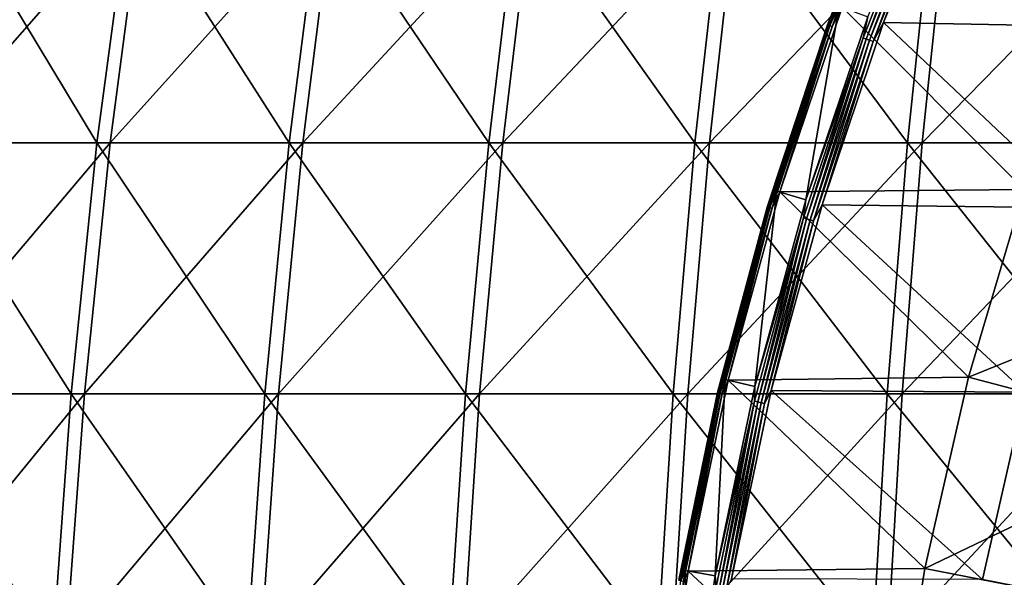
# Model space of a CAD drawing. Header units: millimetres. Extents: x -80 to 80, y -80 to 80.
# Tile 67 of 170: x -53.74 to -40.19, y 7.92 to 15.59. Entities that reach past the tile are written whole.
import ezdxf

# ---------------------------------------------------------------- set-up
doc = ezdxf.new("R2010")
doc.units = ezdxf.units.MM
doc.header["$LTSCALE"] = 13.670324
for name, color, linetype in [('1', 7, 'CONTINUOUS'), ('12', 7, 'CONTINUOUS'), ('14', 7, 'CONTINUOUS'), ('2', 7, 'CONTINUOUS'), ('4', 7, 'CONTINUOUS'), ('6', 7, 'CONTINUOUS'), ('8', 7, 'CONTINUOUS')]:
    doc.layers.add(name, color=color, linetype=linetype)

msp = doc.modelspace()

# ---------------------------------------------------------------- linework, layer by layer
at = {"layer": '1', "color": 7, "linetype": 'Continuous'}
for points in [[(-52.497, 13.892, 58.745), (-52.044, 17.315, 58.238), (-55.047, 13.892, 56.363), (-52.497, 13.892, 58.745)], [(-55.047, 13.892, 56.363), (-52.044, 17.315, 58.238), (-54.571, 17.315, 55.876), (-55.047, 13.892, 56.363)], [(-49.845, 13.892, 61.012), (-49.414, 17.315, 60.485), (-52.497, 13.892, 58.745), (-49.845, 13.892, 61.012)], [(-52.497, 13.892, 58.745), (-49.414, 17.315, 60.485), (-52.044, 17.315, 58.238), (-52.497, 13.892, 58.745)], [(-47.095, 13.892, 63.159), (-46.687, 17.315, 62.614), (-49.845, 13.892, 61.012), (-47.095, 13.892, 63.159)], [(-49.845, 13.892, 61.012), (-46.687, 17.315, 62.614), (-49.414, 17.315, 60.485), (-49.845, 13.892, 61.012)], [(-44.252, 13.892, 65.183), (-43.869, 17.315, 64.619), (-47.095, 13.892, 63.159), (-44.252, 13.892, 65.183)], [(-47.095, 13.892, 63.159), (-43.869, 17.315, 64.619), (-46.687, 17.315, 62.614), (-47.095, 13.892, 63.159)], [(-41.322, 13.892, 67.078), (-40.965, 17.315, 66.498), (-44.252, 13.892, 65.183), (-41.322, 13.892, 67.078)], [(-44.252, 13.892, 65.183), (-40.965, 17.315, 66.498), (-43.869, 17.315, 64.619), (-44.252, 13.892, 65.183)], [(-38.312, 13.892, 68.842), (-37.981, 17.315, 68.247), (-41.322, 13.892, 67.078), (-38.312, 13.892, 68.842)], [(-41.322, 13.892, 67.078), (-37.981, 17.315, 68.247), (-40.965, 17.315, 66.498), (-41.322, 13.892, 67.078)], [(-52.851, 10.442, 59.141), (-52.497, 13.892, 58.745), (-55.418, 10.442, 56.743), (-52.851, 10.442, 59.141)], [(-55.418, 10.442, 56.743), (-52.497, 13.892, 58.745), (-55.047, 13.892, 56.363), (-55.418, 10.442, 56.743)], [(-50.181, 10.442, 61.424), (-49.845, 13.892, 61.012), (-52.851, 10.442, 59.141), (-50.181, 10.442, 61.424)], [(-52.851, 10.442, 59.141), (-49.845, 13.892, 61.012), (-52.497, 13.892, 58.745), (-52.851, 10.442, 59.141)], [(-47.412, 10.442, 63.585), (-47.095, 13.892, 63.159), (-50.181, 10.442, 61.424), (-47.412, 10.442, 63.585)], [(-50.181, 10.442, 61.424), (-47.095, 13.892, 63.159), (-49.845, 13.892, 61.012), (-50.181, 10.442, 61.424)], [(-44.55, 10.442, 65.622), (-44.252, 13.892, 65.183), (-47.412, 10.442, 63.585), (-44.55, 10.442, 65.622)], [(-47.412, 10.442, 63.585), (-44.252, 13.892, 65.183), (-47.095, 13.892, 63.159), (-47.412, 10.442, 63.585)], [(-41.601, 10.442, 67.53), (-41.322, 13.892, 67.078), (-44.55, 10.442, 65.622), (-41.601, 10.442, 67.53)], [(-44.55, 10.442, 65.622), (-41.322, 13.892, 67.078), (-44.252, 13.892, 65.183), (-44.55, 10.442, 65.622)], [(-38.57, 10.442, 69.306), (-38.312, 13.892, 68.842), (-41.601, 10.442, 67.53), (-38.57, 10.442, 69.306)], [(-41.601, 10.442, 67.53), (-38.312, 13.892, 68.842), (-41.322, 13.892, 67.078), (-41.601, 10.442, 67.53)], [(-53.104, 6.972, 59.425), (-52.851, 10.442, 59.141), (-55.684, 6.972, 57.015), (-53.104, 6.972, 59.425)], [(-55.684, 6.972, 57.015), (-52.851, 10.442, 59.141), (-55.418, 10.442, 56.743), (-55.684, 6.972, 57.015)], [(-50.421, 6.972, 61.718), (-50.181, 10.442, 61.424), (-53.104, 6.972, 59.425), (-50.421, 6.972, 61.718)], [(-53.104, 6.972, 59.425), (-50.181, 10.442, 61.424), (-52.851, 10.442, 59.141), (-53.104, 6.972, 59.425)], [(-47.639, 6.972, 63.89), (-47.412, 10.442, 63.585), (-50.421, 6.972, 61.718), (-47.639, 6.972, 63.89)], [(-50.421, 6.972, 61.718), (-47.412, 10.442, 63.585), (-50.181, 10.442, 61.424), (-50.421, 6.972, 61.718)], [(-44.763, 6.972, 65.936), (-44.55, 10.442, 65.622), (-47.639, 6.972, 63.89), (-44.763, 6.972, 65.936)], [(-47.639, 6.972, 63.89), (-44.55, 10.442, 65.622), (-47.412, 10.442, 63.585), (-47.639, 6.972, 63.89)], [(-41.8, 6.972, 67.854), (-41.601, 10.442, 67.53), (-44.763, 6.972, 65.936), (-41.8, 6.972, 67.854)], [(-44.763, 6.972, 65.936), (-41.601, 10.442, 67.53), (-44.55, 10.442, 65.622), (-44.763, 6.972, 65.936)], [(-38.755, 6.972, 69.638), (-38.57, 10.442, 69.306), (-41.8, 6.972, 67.854), (-38.755, 6.972, 69.638)], [(-41.8, 6.972, 67.854), (-38.57, 10.442, 69.306), (-41.601, 10.442, 67.53), (-41.8, 6.972, 67.854)]]:
    msp.add_3dface(points, dxfattribs=at)
at = {"layer": '12', "color": 42, "linetype": 'Continuous', "true_color": 0xd9ad06}
for points in [[(-40.86, 17.999, 67.745), (-38.242, 15.482, 69.467), (-41.855, 15.547, 67.745), (-40.86, 17.999, 67.745)], [(-37.171, 17.901, 69.467), (-38.242, 15.482, 69.467), (-40.86, 17.999, 67.745), (-37.171, 17.901, 69.467)], [(-41.855, 15.547, 67.745), (-39.155, 13, 69.467), (-42.702, 13.04, 67.745), (-41.855, 15.547, 67.745)], [(-38.242, 15.482, 69.467), (-39.155, 13, 69.467), (-41.855, 15.547, 67.745), (-38.242, 15.482, 69.467)], [(-42.702, 13.04, 67.745), (-39.908, 10.465, 69.467), (-43.4, 10.487, 67.745), (-42.702, 13.04, 67.745)], [(-39.155, 13, 69.467), (-39.908, 10.465, 69.467), (-42.702, 13.04, 67.745), (-39.155, 13, 69.467)], [(-43.4, 10.487, 67.745), (-40.496, 7.887, 69.467), (-43.945, 7.898, 67.745), (-43.4, 10.487, 67.745)], [(-39.908, 10.465, 69.467), (-40.496, 7.887, 69.467), (-43.4, 10.487, 67.745), (-39.908, 10.465, 69.467)], [(-40.496, 7.887, 69.467), (-39.908, 10.465, 69.467), (-37.098, 7.225, 71.053), (-40.496, 7.887, 69.467)]]:
    msp.add_3dface(points, dxfattribs=at)
at = {"layer": '14', "color": 42, "linetype": 'Continuous', "true_color": 0xd9ad06}
for points in [[(-40.86, 17.999, 67.745), (-41.855, 15.547, 67.745), (-41.04, 17.703, 67.727), (-40.86, 17.999, 67.745)], [(-42.072, 15.628, 67.776), (-41.174, 17.761, 67.747), (-42.137, 15.336, 67.747), (-42.072, 15.628, 67.776)], [(-41.174, 17.761, 67.747), (-42.093, 15.321, 67.728), (-42.137, 15.336, 67.747), (-41.174, 17.761, 67.747)], [(-41.131, 17.742, 67.728), (-42.093, 15.321, 67.728), (-41.174, 17.761, 67.747), (-41.131, 17.742, 67.728)], [(-41.131, 17.742, 67.728), (-42.047, 15.304, 67.721), (-42.093, 15.321, 67.728), (-41.131, 17.742, 67.728)], [(-41.086, 17.723, 67.721), (-42.047, 15.304, 67.721), (-41.131, 17.742, 67.728), (-41.086, 17.723, 67.721)], [(-41.086, 17.723, 67.721), (-42, 15.287, 67.727), (-42.047, 15.304, 67.721), (-41.086, 17.723, 67.721)], [(-41.04, 17.703, 67.727), (-42, 15.287, 67.727), (-41.086, 17.723, 67.721), (-41.04, 17.703, 67.727)], [(-41.04, 17.703, 67.727), (-41.855, 15.547, 67.745), (-42, 15.287, 67.727), (-41.04, 17.703, 67.727)], [(-42.924, 13.108, 67.776), (-42.072, 15.628, 67.776), (-42.137, 15.336, 67.747), (-42.924, 13.108, 67.776)], [(-41.855, 15.547, 67.745), (-42.702, 13.04, 67.745), (-42, 15.287, 67.727), (-41.855, 15.547, 67.745)], [(-42.924, 13.108, 67.776), (-42.137, 15.336, 67.747), (-42.957, 12.86, 67.747), (-42.924, 13.108, 67.776)], [(-42.137, 15.336, 67.747), (-42.913, 12.847, 67.728), (-42.957, 12.86, 67.747), (-42.137, 15.336, 67.747)], [(-42.093, 15.321, 67.728), (-42.913, 12.847, 67.728), (-42.137, 15.336, 67.747), (-42.093, 15.321, 67.728)], [(-42.093, 15.321, 67.728), (-42.865, 12.833, 67.721), (-42.913, 12.847, 67.728), (-42.093, 15.321, 67.728)], [(-42.047, 15.304, 67.721), (-42.865, 12.833, 67.721), (-42.093, 15.321, 67.728), (-42.047, 15.304, 67.721)], [(-42.047, 15.304, 67.721), (-42.818, 12.819, 67.727), (-42.865, 12.833, 67.721), (-42.047, 15.304, 67.721)], [(-42, 15.287, 67.727), (-42.818, 12.819, 67.727), (-42.047, 15.304, 67.721), (-42, 15.287, 67.727)], [(-42, 15.287, 67.727), (-42.702, 13.04, 67.745), (-42.818, 12.819, 67.727), (-42, 15.287, 67.727)], [(-43.625, 10.542, 67.776), (-42.924, 13.108, 67.776), (-42.957, 12.86, 67.747), (-43.625, 10.542, 67.776)], [(-42.702, 13.04, 67.745), (-43.4, 10.487, 67.745), (-42.818, 12.819, 67.727), (-42.702, 13.04, 67.745)], [(-43.625, 10.542, 67.776), (-42.957, 12.86, 67.747), (-43.632, 10.341, 67.747), (-43.625, 10.542, 67.776)], [(-42.957, 12.86, 67.747), (-43.587, 10.33, 67.728), (-43.632, 10.341, 67.747), (-42.957, 12.86, 67.747)], [(-42.913, 12.847, 67.728), (-43.587, 10.33, 67.728), (-42.957, 12.86, 67.747), (-42.913, 12.847, 67.728)], [(-42.913, 12.847, 67.728), (-43.539, 10.319, 67.721), (-43.587, 10.33, 67.728), (-42.913, 12.847, 67.728)], [(-42.865, 12.833, 67.721), (-43.539, 10.319, 67.721), (-42.913, 12.847, 67.728), (-42.865, 12.833, 67.721)], [(-42.865, 12.833, 67.721), (-43.491, 10.307, 67.727), (-43.539, 10.319, 67.721), (-42.865, 12.833, 67.721)], [(-42.818, 12.819, 67.727), (-43.491, 10.307, 67.727), (-42.865, 12.833, 67.721), (-42.818, 12.819, 67.727)], [(-42.818, 12.819, 67.727), (-43.4, 10.487, 67.745), (-43.491, 10.307, 67.727), (-42.818, 12.819, 67.727)], [(-44.173, 7.939, 67.776), (-43.625, 10.542, 67.776), (-43.632, 10.341, 67.747), (-44.173, 7.939, 67.776)], [(-43.4, 10.487, 67.745), (-43.945, 7.898, 67.745), (-43.491, 10.307, 67.727), (-43.4, 10.487, 67.745)], [(-44.173, 7.939, 67.776), (-43.632, 10.341, 67.747), (-44.16, 7.787, 67.747), (-44.173, 7.939, 67.776)], [(-43.632, 10.341, 67.747), (-44.114, 7.778, 67.728), (-44.16, 7.787, 67.747), (-43.632, 10.341, 67.747)], [(-43.587, 10.33, 67.728), (-44.114, 7.778, 67.728), (-43.632, 10.341, 67.747), (-43.587, 10.33, 67.728)], [(-43.587, 10.33, 67.728), (-44.065, 7.77, 67.721), (-44.114, 7.778, 67.728), (-43.587, 10.33, 67.728)], [(-43.539, 10.319, 67.721), (-44.065, 7.77, 67.721), (-43.587, 10.33, 67.728), (-43.539, 10.319, 67.721)], [(-43.539, 10.319, 67.721), (-44.016, 7.761, 67.727), (-44.065, 7.77, 67.721), (-43.539, 10.319, 67.721)], [(-43.491, 10.307, 67.727), (-44.016, 7.761, 67.727), (-43.539, 10.319, 67.721), (-43.491, 10.307, 67.727)], [(-43.491, 10.307, 67.727), (-43.945, 7.898, 67.745), (-44.016, 7.761, 67.727), (-43.491, 10.307, 67.727)], [(-44.566, 5.308, 67.776), (-44.173, 7.939, 67.776), (-44.16, 7.787, 67.747), (-44.566, 5.308, 67.776)]]:
    msp.add_3dface(points, dxfattribs=at)
at = {"layer": '2', "color": 7, "linetype": 'Continuous'}
for points in [[(-54.742, 17.315, -55.709), (-52.677, 13.892, -58.585), (-55.219, 13.892, -56.195), (-54.742, 17.315, -55.709)], [(-52.221, 17.315, -58.079), (-52.677, 13.892, -58.585), (-54.742, 17.315, -55.709), (-52.221, 17.315, -58.079)], [(-52.221, 17.315, -58.079), (-50.031, 13.892, -60.86), (-52.677, 13.892, -58.585), (-52.221, 17.315, -58.079)], [(-49.599, 17.315, -60.334), (-50.031, 13.892, -60.86), (-52.221, 17.315, -58.079), (-49.599, 17.315, -60.334)], [(-49.599, 17.315, -60.334), (-47.287, 13.892, -63.015), (-50.031, 13.892, -60.86), (-49.599, 17.315, -60.334)], [(-46.878, 17.315, -62.471), (-47.287, 13.892, -63.015), (-49.599, 17.315, -60.334), (-46.878, 17.315, -62.471)], [(-46.878, 17.315, -62.471), (-44.451, 13.892, -65.047), (-47.287, 13.892, -63.015), (-46.878, 17.315, -62.471)], [(-44.066, 17.315, -64.485), (-44.451, 13.892, -65.047), (-46.878, 17.315, -62.471), (-44.066, 17.315, -64.485)], [(-44.066, 17.315, -64.485), (-41.527, 13.892, -66.952), (-44.451, 13.892, -65.047), (-44.066, 17.315, -64.485)], [(-41.168, 17.315, -66.373), (-41.527, 13.892, -66.952), (-44.066, 17.315, -64.485), (-41.168, 17.315, -66.373)], [(-41.168, 17.315, -66.373), (-38.522, 13.892, -68.725), (-41.527, 13.892, -66.952), (-41.168, 17.315, -66.373)], [(-38.189, 17.315, -68.131), (-38.522, 13.892, -68.725), (-41.168, 17.315, -66.373), (-38.189, 17.315, -68.131)], [(-55.219, 13.892, -56.195), (-53.032, 10.442, -58.98), (-55.591, 10.442, -56.574), (-55.219, 13.892, -56.195)], [(-52.677, 13.892, -58.585), (-53.032, 10.442, -58.98), (-55.219, 13.892, -56.195), (-52.677, 13.892, -58.585)], [(-52.677, 13.892, -58.585), (-50.368, 10.442, -61.27), (-53.032, 10.442, -58.98), (-52.677, 13.892, -58.585)], [(-50.031, 13.892, -60.86), (-50.368, 10.442, -61.27), (-52.677, 13.892, -58.585), (-50.031, 13.892, -60.86)], [(-50.031, 13.892, -60.86), (-47.606, 10.442, -63.44), (-50.368, 10.442, -61.27), (-50.031, 13.892, -60.86)], [(-47.287, 13.892, -63.015), (-47.606, 10.442, -63.44), (-50.031, 13.892, -60.86), (-47.287, 13.892, -63.015)], [(-47.287, 13.892, -63.015), (-44.75, 10.442, -65.486), (-47.606, 10.442, -63.44), (-47.287, 13.892, -63.015)], [(-44.451, 13.892, -65.047), (-44.75, 10.442, -65.486), (-47.287, 13.892, -63.015), (-44.451, 13.892, -65.047)], [(-44.451, 13.892, -65.047), (-41.807, 10.442, -67.403), (-44.75, 10.442, -65.486), (-44.451, 13.892, -65.047)], [(-41.527, 13.892, -66.952), (-41.807, 10.442, -67.403), (-44.451, 13.892, -65.047), (-41.527, 13.892, -66.952)], [(-41.527, 13.892, -66.952), (-38.781, 10.442, -69.188), (-41.807, 10.442, -67.403), (-41.527, 13.892, -66.952)], [(-38.522, 13.892, -68.725), (-38.781, 10.442, -69.188), (-41.527, 13.892, -66.952), (-38.522, 13.892, -68.725)], [(-55.591, 10.442, -56.574), (-53.286, 6.972, -59.262), (-55.857, 6.972, -56.845), (-55.591, 10.442, -56.574)], [(-53.032, 10.442, -58.98), (-53.286, 6.972, -59.262), (-55.591, 10.442, -56.574), (-53.032, 10.442, -58.98)], [(-53.032, 10.442, -58.98), (-50.609, 6.972, -61.564), (-53.286, 6.972, -59.262), (-53.032, 10.442, -58.98)], [(-50.368, 10.442, -61.27), (-50.609, 6.972, -61.564), (-53.032, 10.442, -58.98), (-50.368, 10.442, -61.27)], [(-50.368, 10.442, -61.27), (-47.834, 6.972, -63.744), (-50.609, 6.972, -61.564), (-50.368, 10.442, -61.27)], [(-47.606, 10.442, -63.44), (-47.834, 6.972, -63.744), (-50.368, 10.442, -61.27), (-47.606, 10.442, -63.44)], [(-47.606, 10.442, -63.44), (-44.965, 6.972, -65.799), (-47.834, 6.972, -63.744), (-47.606, 10.442, -63.44)], [(-44.75, 10.442, -65.486), (-44.965, 6.972, -65.799), (-47.606, 10.442, -63.44), (-44.75, 10.442, -65.486)], [(-44.75, 10.442, -65.486), (-42.007, 6.972, -67.726), (-44.965, 6.972, -65.799), (-44.75, 10.442, -65.486)], [(-41.807, 10.442, -67.403), (-42.007, 6.972, -67.726), (-44.75, 10.442, -65.486), (-41.807, 10.442, -67.403)], [(-41.807, 10.442, -67.403), (-38.967, 6.972, -69.519), (-42.007, 6.972, -67.726), (-41.807, 10.442, -67.403)], [(-38.781, 10.442, -69.188), (-38.967, 6.972, -69.519), (-41.807, 10.442, -67.403), (-38.781, 10.442, -69.188)]]:
    msp.add_3dface(points, dxfattribs=at)
at = {"layer": '4', "color": 42, "linetype": 'Continuous', "true_color": 0xd9ad06}
for points in [[(-43.284, 13.218, 68.497), (-39.92, 13.254, 70.132), (-42.425, 15.759, 68.497), (-43.284, 13.218, 68.497)], [(-39.92, 13.254, 70.132), (-38.989, 15.785, 70.132), (-42.425, 15.759, 68.497), (-39.92, 13.254, 70.132)], [(-43.991, 10.63, 68.497), (-40.687, 10.67, 70.132), (-43.284, 13.218, 68.497), (-43.991, 10.63, 68.497)], [(-40.687, 10.67, 70.132), (-39.92, 13.254, 70.132), (-43.284, 13.218, 68.497), (-40.687, 10.67, 70.132)], [(-40.687, 10.67, 70.132), (-36.83, 12.228, 71.647), (-39.92, 13.254, 70.132), (-40.687, 10.67, 70.132)], [(-37.537, 9.843, 71.647), (-36.83, 12.228, 71.647), (-40.687, 10.67, 70.132), (-37.537, 9.843, 71.647)], [(-44.543, 8.005, 68.497), (-41.287, 8.041, 70.132), (-43.991, 10.63, 68.497), (-44.543, 8.005, 68.497)], [(-41.287, 8.041, 70.132), (-40.687, 10.67, 70.132), (-43.991, 10.63, 68.497), (-41.287, 8.041, 70.132)], [(-41.287, 8.041, 70.132), (-37.537, 9.843, 71.647), (-40.687, 10.67, 70.132), (-41.287, 8.041, 70.132)], [(-38.091, 7.418, 71.647), (-37.537, 9.843, 71.647), (-41.287, 8.041, 70.132), (-38.091, 7.418, 71.647)], [(-44.939, 5.353, 68.497), (-41.718, 5.379, 70.132), (-44.543, 8.005, 68.497), (-44.939, 5.353, 68.497)], [(-41.718, 5.379, 70.132), (-41.287, 8.041, 70.132), (-44.543, 8.005, 68.497), (-41.718, 5.379, 70.132)], [(-41.718, 5.379, 70.132), (-38.091, 7.418, 71.647), (-41.287, 8.041, 70.132), (-41.718, 5.379, 70.132)]]:
    msp.add_3dface(points, dxfattribs=at)
at = {"layer": '6', "color": 42, "linetype": 'Continuous', "true_color": 0xd9ad06}
for points in [[(-42.465, 15.774, 68.176), (-42.924, 13.108, 67.776), (-43.325, 13.23, 68.176), (-42.465, 15.774, 68.176)], [(-42.072, 15.628, 67.776), (-42.924, 13.108, 67.776), (-42.465, 15.774, 68.176), (-42.072, 15.628, 67.776)], [(-43.325, 13.23, 68.176), (-43.625, 10.542, 67.776), (-44.033, 10.64, 68.176), (-43.325, 13.23, 68.176)], [(-42.924, 13.108, 67.776), (-43.625, 10.542, 67.776), (-43.325, 13.23, 68.176), (-42.924, 13.108, 67.776)], [(-44.033, 10.64, 68.176), (-44.173, 7.939, 67.776), (-44.586, 8.013, 68.176), (-44.033, 10.64, 68.176)], [(-43.625, 10.542, 67.776), (-44.173, 7.939, 67.776), (-44.033, 10.64, 68.176), (-43.625, 10.542, 67.776)], [(-44.586, 8.013, 68.176), (-44.566, 5.308, 67.776), (-44.982, 5.358, 68.176), (-44.586, 8.013, 68.176)], [(-44.173, 7.939, 67.776), (-44.566, 5.308, 67.776), (-44.586, 8.013, 68.176), (-44.173, 7.939, 67.776)]]:
    msp.add_3dface(points, dxfattribs=at)
at = {"layer": '8', "color": 42, "linetype": 'Continuous', "true_color": 0xd9ad06}
for points in [[(-41.652, 17.967, 68.301), (-42.616, 15.511, 68.255), (-42.626, 15.515, 68.301), (-41.652, 17.967, 68.301)], [(-41.652, 17.967, 68.301), (-42.626, 15.515, 68.301), (-41.651, 17.966, 68.348), (-41.652, 17.967, 68.301)], [(-41.651, 17.966, 68.348), (-42.626, 15.515, 68.301), (-42.625, 15.514, 68.348), (-41.651, 17.966, 68.348)], [(-41.651, 17.966, 68.348), (-42.625, 15.514, 68.348), (-41.64, 17.962, 68.394), (-41.651, 17.966, 68.348)], [(-41.64, 17.962, 68.394), (-42.625, 15.514, 68.348), (-42.614, 15.51, 68.394), (-41.64, 17.962, 68.394)], [(-41.642, 17.963, 68.255), (-42.616, 15.511, 68.255), (-41.652, 17.967, 68.301), (-41.642, 17.963, 68.255)], [(-41.642, 17.963, 68.255), (-42.597, 15.504, 68.213), (-42.616, 15.511, 68.255), (-41.642, 17.963, 68.255)], [(-41.64, 17.962, 68.394), (-42.614, 15.51, 68.394), (-41.62, 17.953, 68.435), (-41.64, 17.962, 68.394)], [(-41.62, 17.953, 68.435), (-42.614, 15.51, 68.394), (-42.593, 15.503, 68.435), (-41.62, 17.953, 68.435)], [(-41.623, 17.954, 68.213), (-42.597, 15.504, 68.213), (-41.642, 17.963, 68.255), (-41.623, 17.954, 68.213)], [(-41.623, 17.954, 68.213), (-42.465, 15.774, 68.176), (-42.597, 15.504, 68.213), (-41.623, 17.954, 68.213)], [(-41.62, 17.953, 68.435), (-42.593, 15.503, 68.435), (-41.591, 17.941, 68.471), (-41.62, 17.953, 68.435)], [(-41.591, 17.941, 68.471), (-42.593, 15.503, 68.435), (-42.564, 15.492, 68.471), (-41.591, 17.941, 68.471)], [(-42.425, 15.759, 68.497), (-41.591, 17.941, 68.471), (-42.564, 15.492, 68.471), (-42.425, 15.759, 68.497)], [(-42.465, 15.774, 68.176), (-43.325, 13.23, 68.176), (-42.597, 15.504, 68.213), (-42.465, 15.774, 68.176)], [(-43.284, 13.218, 68.497), (-42.425, 15.759, 68.497), (-42.564, 15.492, 68.471), (-43.284, 13.218, 68.497)], [(-42.626, 15.515, 68.301), (-43.446, 13.007, 68.255), (-43.456, 13.01, 68.301), (-42.626, 15.515, 68.301)], [(-42.626, 15.515, 68.301), (-43.456, 13.01, 68.301), (-42.625, 15.514, 68.348), (-42.626, 15.515, 68.301)], [(-42.625, 15.514, 68.348), (-43.456, 13.01, 68.301), (-43.455, 13.01, 68.348), (-42.625, 15.514, 68.348)], [(-42.625, 15.514, 68.348), (-43.455, 13.01, 68.348), (-42.614, 15.51, 68.394), (-42.625, 15.514, 68.348)], [(-42.614, 15.51, 68.394), (-43.455, 13.01, 68.348), (-43.444, 13.006, 68.394), (-42.614, 15.51, 68.394)], [(-42.616, 15.511, 68.255), (-43.446, 13.007, 68.255), (-42.626, 15.515, 68.301), (-42.616, 15.511, 68.255)], [(-42.616, 15.511, 68.255), (-43.426, 13.001, 68.213), (-43.446, 13.007, 68.255), (-42.616, 15.511, 68.255)], [(-42.614, 15.51, 68.394), (-43.444, 13.006, 68.394), (-42.593, 15.503, 68.435), (-42.614, 15.51, 68.394)], [(-42.593, 15.503, 68.435), (-43.444, 13.006, 68.394), (-43.422, 13, 68.435), (-42.593, 15.503, 68.435)], [(-42.597, 15.504, 68.213), (-43.426, 13.001, 68.213), (-42.616, 15.511, 68.255), (-42.597, 15.504, 68.213)], [(-42.597, 15.504, 68.213), (-43.325, 13.23, 68.176), (-43.426, 13.001, 68.213), (-42.597, 15.504, 68.213)], [(-42.593, 15.503, 68.435), (-43.422, 13, 68.435), (-42.564, 15.492, 68.471), (-42.593, 15.503, 68.435)], [(-42.564, 15.492, 68.471), (-43.422, 13, 68.435), (-43.392, 12.991, 68.471), (-42.564, 15.492, 68.471)], [(-43.284, 13.218, 68.497), (-42.564, 15.492, 68.471), (-43.392, 12.991, 68.471), (-43.284, 13.218, 68.497)], [(-43.325, 13.23, 68.176), (-44.033, 10.64, 68.176), (-43.426, 13.001, 68.213), (-43.325, 13.23, 68.176)], [(-43.991, 10.63, 68.497), (-43.284, 13.218, 68.497), (-43.392, 12.991, 68.471), (-43.991, 10.63, 68.497)], [(-43.456, 13.01, 68.301), (-44.129, 10.459, 68.255), (-44.139, 10.461, 68.301), (-43.456, 13.01, 68.301)], [(-43.456, 13.01, 68.301), (-44.139, 10.461, 68.301), (-43.455, 13.01, 68.348), (-43.456, 13.01, 68.301)], [(-43.455, 13.01, 68.348), (-44.139, 10.461, 68.301), (-44.138, 10.461, 68.348), (-43.455, 13.01, 68.348)], [(-43.455, 13.01, 68.348), (-44.138, 10.461, 68.348), (-43.444, 13.006, 68.394), (-43.455, 13.01, 68.348)], [(-43.444, 13.006, 68.394), (-44.138, 10.461, 68.348), (-44.126, 10.458, 68.394), (-43.444, 13.006, 68.394)], [(-43.446, 13.007, 68.255), (-44.129, 10.459, 68.255), (-43.456, 13.01, 68.301), (-43.446, 13.007, 68.255)], [(-43.446, 13.007, 68.255), (-44.109, 10.454, 68.213), (-44.129, 10.459, 68.255), (-43.446, 13.007, 68.255)], [(-43.444, 13.006, 68.394), (-44.126, 10.458, 68.394), (-43.422, 13, 68.435), (-43.444, 13.006, 68.394)], [(-43.426, 13.001, 68.213), (-44.109, 10.454, 68.213), (-43.446, 13.007, 68.255), (-43.426, 13.001, 68.213)], [(-43.422, 13, 68.435), (-44.126, 10.458, 68.394), (-44.105, 10.453, 68.435), (-43.422, 13, 68.435)], [(-43.426, 13.001, 68.213), (-44.033, 10.64, 68.176), (-44.109, 10.454, 68.213), (-43.426, 13.001, 68.213)], [(-43.422, 13, 68.435), (-44.105, 10.453, 68.435), (-43.392, 12.991, 68.471), (-43.422, 13, 68.435)], [(-43.392, 12.991, 68.471), (-44.105, 10.453, 68.435), (-44.074, 10.446, 68.471), (-43.392, 12.991, 68.471)], [(-43.991, 10.63, 68.497), (-43.392, 12.991, 68.471), (-44.074, 10.446, 68.471), (-43.991, 10.63, 68.497)], [(-44.033, 10.64, 68.176), (-44.586, 8.013, 68.176), (-44.109, 10.454, 68.213), (-44.033, 10.64, 68.176)], [(-44.543, 8.005, 68.497), (-43.991, 10.63, 68.497), (-44.074, 10.446, 68.471), (-44.543, 8.005, 68.497)], [(-44.139, 10.461, 68.301), (-44.662, 7.875, 68.255), (-44.672, 7.877, 68.301), (-44.139, 10.461, 68.301)], [(-44.139, 10.461, 68.301), (-44.672, 7.877, 68.301), (-44.138, 10.461, 68.348), (-44.139, 10.461, 68.301)], [(-44.138, 10.461, 68.348), (-44.672, 7.877, 68.301), (-44.671, 7.877, 68.348), (-44.138, 10.461, 68.348)], [(-44.138, 10.461, 68.348), (-44.671, 7.877, 68.348), (-44.126, 10.458, 68.394), (-44.138, 10.461, 68.348)], [(-44.126, 10.458, 68.394), (-44.671, 7.877, 68.348), (-44.66, 7.875, 68.394), (-44.126, 10.458, 68.394)], [(-44.129, 10.459, 68.255), (-44.662, 7.875, 68.255), (-44.139, 10.461, 68.301), (-44.129, 10.459, 68.255)], [(-44.129, 10.459, 68.255), (-44.642, 7.872, 68.213), (-44.662, 7.875, 68.255), (-44.129, 10.459, 68.255)], [(-44.126, 10.458, 68.394), (-44.66, 7.875, 68.394), (-44.105, 10.453, 68.435), (-44.126, 10.458, 68.394)], [(-44.105, 10.453, 68.435), (-44.66, 7.875, 68.394), (-44.638, 7.871, 68.435), (-44.105, 10.453, 68.435)], [(-44.109, 10.454, 68.213), (-44.642, 7.872, 68.213), (-44.129, 10.459, 68.255), (-44.109, 10.454, 68.213)], [(-44.109, 10.454, 68.213), (-44.586, 8.013, 68.176), (-44.642, 7.872, 68.213), (-44.109, 10.454, 68.213)], [(-44.105, 10.453, 68.435), (-44.638, 7.871, 68.435), (-44.074, 10.446, 68.471), (-44.105, 10.453, 68.435)], [(-44.074, 10.446, 68.471), (-44.638, 7.871, 68.435), (-44.607, 7.865, 68.471), (-44.074, 10.446, 68.471)], [(-44.543, 8.005, 68.497), (-44.074, 10.446, 68.471), (-44.607, 7.865, 68.471), (-44.543, 8.005, 68.497)], [(-44.586, 8.013, 68.176), (-44.982, 5.358, 68.176), (-44.642, 7.872, 68.213), (-44.586, 8.013, 68.176)], [(-44.939, 5.353, 68.497), (-44.543, 8.005, 68.497), (-44.607, 7.865, 68.471), (-44.939, 5.353, 68.497)]]:
    msp.add_3dface(points, dxfattribs=at)

doc.saveas('drawing.dxf')
